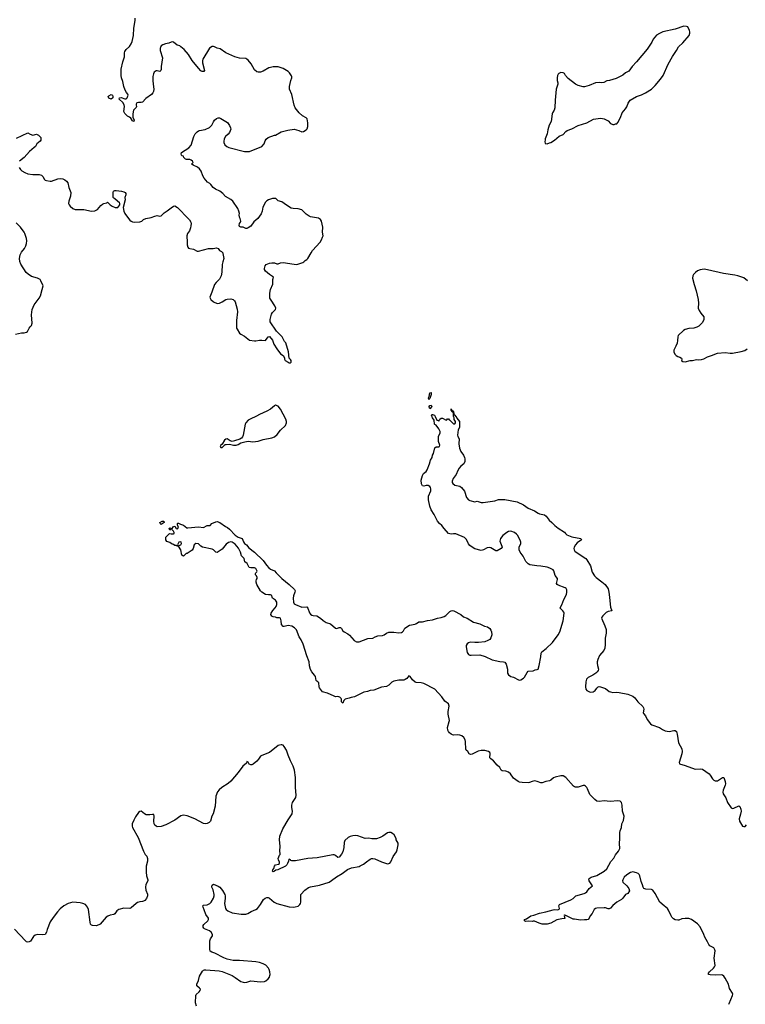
# Model space of a CAD drawing. Header units: inches. Extents: x 1771465 to 1971076, y 472029 to 643563.
# Tile 118 of 127: x 1903639 to 1915296, y 560049 to 575864. Entities that reach past the tile are written whole.
import ezdxf

# ---------------------------------------------------------------- set-up
doc = ezdxf.new("R2010")
doc.units = ezdxf.units.IN
doc.header["$MEASUREMENT"] = 0
for name, color, linetype in [('B9506', 7, 'Continuous'), ('B9507', 7, 'Continuous'), ('B9516', 7, 'Continuous'), ('B9517', 7, 'Continuous')]:
    doc.layers.add(name, color=color, linetype=linetype)

msp = doc.modelspace()

# ---------------------------------------------------------------- linework, layer by layer
at = {"layer": 'B9506', "color": 6}
for points, elevation in [([(1907750, 569675), (1907730, 569664), (1907667, 569610), (1907607, 569574), (1907490, 569522), (1907445, 569495), (1907344, 569450), (1907311, 569430), (1907272, 569390), (1907262, 569370), (1907228, 569192), (1907217, 569163), (1907200, 569140), (1907174, 569126), (1907090, 569099), (1907050, 569091), (1907018, 569098), (1906970, 569130), (1906950, 569126), (1906928, 569110), (1906893, 569047), (1906870, 569029), (1906858, 569010), (1906870, 568991), (1906890, 568995), (1906910, 569007), (1906919, 569021), (1906941, 569039), (1906957, 569043), (1907010, 569048), (1907072, 569030), (1907118, 569030), (1907150, 569041), (1907193, 569067), (1907254, 569086), (1907310, 569092), (1907386, 569086), (1907429, 569090), (1907470, 569097), (1907550, 569123), (1907690, 569146), (1907730, 569166), (1907777, 569203), (1907830, 569272), (1907910, 569348), (1907926, 569390), (1907926, 569410), (1907914, 569450), (1907830, 569609), (1907790, 569655)], 400), ([(1905910, 567757), (1905895, 567770), (1905890, 567790), (1905930, 567811), (1905952, 567810), (1905959, 567790), (1905930, 567764)], 300), ([(1906230, 567475), (1906194, 567470), (1906174, 567430), (1906178, 567418), (1906190, 567414), (1906210, 567422), (1906226, 567430), (1906238, 567450), (1906235, 567470)], 300)]:
    msp.add_lwpolyline(points, close=True, dxfattribs=dict(at, elevation=elevation))
for points, elevation in [([(1910000, 565221), (1909990, 565224), (1909950, 565262), (1909910, 565313), (1909890, 565323), (1909856, 565284), (1909833, 565267), (1909810, 565257), (1909730, 565255), (1909650, 565240), (1909617, 565223), (1909570, 565175), (1909530, 565155), (1909450, 565145), (1909330, 565093), (1909270, 565087), (1909226, 565074), (1909170, 565064), (1909015, 564990), (1908962, 564978), (1908930, 564964), (1908869, 564951), (1908848, 564930), (1908830, 564884), (1908810, 564908), (1908807, 564950), (1908801, 564961), (1908782, 564982), (1908750, 564993), (1908710, 564990), (1908690, 564996), (1908584, 565044), (1908504, 565070), (1908453, 565130), (1908448, 565150), (1908444, 565210), (1908431, 565230), (1908410, 565240), (1908402, 565250), (1908392, 565312), (1908377, 565337), (1908330, 565390), (1908310, 565428), (1908296, 565484), (1908288, 565550), (1908250, 565644), (1908194, 565834), (1908163, 565903), (1908130, 565953), (1908085, 566065), (1908056, 566096), (1908010, 566124), (1907950, 566135), (1907890, 566118), (1907870, 566119), (1907845, 566150), (1907842, 566210), (1907829, 566249), (1907810, 566259), (1907770, 566259), (1907750, 566269), (1907710, 566274), (1907690, 566281), (1907675, 566310), (1907681, 566330), (1907706, 566374), (1907744, 566416), (1907760, 566440), (1907770, 566470), (1907770, 566510), (1907750, 566538), (1907702, 566570), (1907693, 566590), (1907690, 566618), (1907670, 566628), (1907635, 566625), (1907590, 566633), (1907530, 566669), (1907505, 566690), (1907450, 566790), (1907436, 566830), (1907436, 566850), (1907441, 566870), (1907453, 566890), (1907453, 566907), (1907445, 566930), (1907429, 566950), (1907425, 566970), (1907430, 566982), (1907450, 566994), (1907453, 567007), (1907444, 567030), (1907431, 567051), (1907410, 567061), (1907350, 567058), (1907327, 567067), (1907318, 567078), (1907291, 567131), (1907255, 567155), (1907245, 567210), (1907204, 567250), (1907186, 567310), (1907155, 567375), (1907099, 567439), (1907050, 567473), (1907030, 567478), (1906992, 567468), (1906958, 567442), (1906890, 567362), (1906830, 567315), (1906810, 567307), (1906790, 567313), (1906753, 567350), (1906730, 567362), (1906574, 567390), (1906547, 567407), (1906510, 567445), (1906470, 567449), (1906443, 567430), (1906427, 567370), (1906410, 567345), (1906332, 567290), (1906312, 567288), (1906270, 567248), (1906244, 567264), (1906229, 567349), (1906190, 567406), (1906168, 567408), (1906158, 567418), (1906130, 567418), (1906110, 567435), (1906090, 567442), (1906050, 567469), (1906005, 567485), (1905988, 567510), (1905986, 567550), (1906048, 567612), (1906070, 567605), (1906110, 567605), (1906118, 567610), (1906119, 567630), (1906110, 567648), (1906086, 567670), (1906082, 567682), (1906070, 567686), (1906050, 567666), (1906038, 567690), (1906050, 567702), (1906070, 567692), (1906087, 567693), (1906110, 567722), (1906130, 567731), (1906150, 567692), (1906172, 567688), (1906192, 567710), (1906173, 567750), (1906174, 567770), (1906182, 567778), (1906190, 567779), (1906220, 567760), (1906270, 567746), (1906325, 567705), (1906342, 567702), (1906510, 567716), (1906590, 567708), (1906650, 567738), (1906699, 567741), (1906727, 567770), (1906790, 567800), (1906810, 567804), (1906854, 567790), (1906946, 567726), (1906976, 567710), (1907010, 567683), (1907103, 567583), (1907150, 567551), (1907212, 567532), (1907236, 567476), (1907252, 567452), (1907282, 567430), (1907321, 567381), (1907410, 567309), (1907550, 567178), (1907604, 567104), (1907642, 567062), (1907670, 567041), (1907732, 567012), (1907759, 566979), (1907850, 566890), (1907970, 566793), (1908053, 566713), (1908062, 566690), (1908060, 566670), (1908040, 566610), (1908033, 566570), (1908038, 566510), (1908050, 566484), (1908069, 566469), (1908169, 566429), (1908252, 566432), (1908270, 566411), (1908297, 566337), (1908313, 566313), (1908330, 566298), (1908352, 566292), (1908410, 566290), (1908470, 566253), (1908512, 566212), (1908563, 566183), (1908630, 566162), (1908710, 566093), (1908732, 566088), (1908770, 566099), (1908790, 566099), (1908806, 566086), (1908828, 566050), (1908850, 566030), (1908910, 566000), (1908938, 565978), (1909010, 565890), (1909050, 565871), (1909090, 565873), (1909230, 565924), (1909310, 565929), (1909350, 565951), (1909390, 565965), (1909467, 565973), (1909494, 565986), (1909530, 566012), (1909570, 566027), (1909650, 566026), (1909730, 566015), (1909770, 566019), (1909788, 566032), (1909805, 566050), (1909828, 566092), (1909901, 566139), (1909990, 566153), (1910000, 566158)], 300), ([(1906478, 560018), (1906463, 560070), (1906468, 560190), (1906473, 560207), (1906520, 560250), (1906536, 560270), (1906542, 560290), (1906530, 560310), (1906485, 560345), (1906483, 560370), (1906510, 560430), (1906530, 560499), (1906578, 560582), (1906590, 560595), (1906610, 560604), (1906630, 560605), (1906846, 560586), (1906890, 560577), (1907050, 560512), (1907102, 560482), (1907190, 560417), (1907230, 560403), (1907250, 560401), (1907290, 560406), (1907350, 560426), (1907510, 560410), (1907570, 560417), (1907593, 560427), (1907630, 560458), (1907650, 560485), (1907659, 560510), (1907662, 560530), (1907657, 560570), (1907645, 560610), (1907634, 560630), (1907595, 560675), (1907550, 560699), (1907490, 560719), (1907430, 560730), (1907170, 560753), (1907070, 560754), (1906973, 560773), (1906916, 560796), (1906775, 560870), (1906725, 560885), (1906701, 560901), (1906692, 560932), (1906693, 561070), (1906702, 561098), (1906735, 561150), (1906737, 561170), (1906717, 561210), (1906687, 561230), (1906610, 561262), (1906599, 561270), (1906585, 561290), (1906587, 561313), (1906599, 561330), (1906661, 561390), (1906673, 561410), (1906674, 561430), (1906630, 561490), (1906605, 561565), (1906584, 561610), (1906581, 561630), (1906590, 561641), (1906651, 561649), (1906692, 561668), (1906713, 561690), (1906750, 561755), (1906762, 561790), (1906763, 561810), (1906745, 561885), (1906723, 561930), (1906723, 561950), (1906730, 561965), (1906750, 561979), (1906830, 561944), (1906852, 561930), (1906897, 561877), (1906932, 561812), (1906938, 561790), (1906939, 561750), (1906928, 561670), (1906945, 561590), (1906958, 561570), (1906983, 561550), (1907050, 561520), (1907195, 561495), (1907270, 561497), (1907305, 561510), (1907359, 561541), (1907430, 561570), (1907458, 561590), (1907510, 561654), (1907553, 561730), (1907585, 561755), (1907610, 561763), (1907630, 561762), (1907652, 561752), (1907729, 561689), (1907770, 561669), (1907970, 561614), (1908030, 561609), (1908066, 561614), (1908110, 561626), (1908139, 561650), (1908150, 561670), (1908154, 561690), (1908157, 561810), (1908218, 561882), (1908276, 561924), (1908310, 561935), (1908456, 561964), (1908610, 562012), (1908650, 562035), (1908730, 562098), (1908821, 562150), (1908905, 562215), (1908970, 562242), (1909090, 562264), (1909110, 562271), (1909160, 562300), (1909210, 562340), (1909270, 562381), (1909290, 562390), (1909310, 562393), (1909345, 562385), (1909450, 562336), (1909530, 562310), (1909553, 562307), (1909585, 562315), (1909603, 562337), (1909639, 562421), (1909690, 562500), (1909704, 562530), (1909719, 562610), (1909717, 562637), (1909688, 562690), (1909685, 562710), (1909653, 562773), (1909630, 562795), (1909602, 562810), (1909570, 562811), (1909550, 562804), (1909470, 562750), (1909430, 562728), (1909370, 562708), (1909294, 562706), (1909250, 562717), (1909190, 562713), (1909070, 562755), (1909030, 562759), (1908990, 562755), (1908950, 562745), (1908915, 562730), (1908861, 562679), (1908851, 562649), (1908846, 562570), (1908830, 562499), (1908810, 562460), (1908770, 562412), (1908750, 562407), (1908710, 562438), (1908690, 562448), (1908668, 562448), (1908417, 562403), (1908267, 562393), (1908070, 562353), (1908012, 562352), (1907997, 562357), (1907989, 562370), (1907970, 562379), (1907964, 562376), (1907959, 562350), (1907942, 562310), (1907930, 562290), (1907910, 562270), (1907785, 562210), (1907756, 562204), (1907730, 562187), (1907710, 562179), (1907703, 562183), (1907699, 562190), (1907706, 562210), (1907723, 562230), (1907732, 562270), (1907749, 562290), (1907798, 562302), (1907813, 562310), (1907813, 562330), (1907794, 562370), (1907791, 562390), (1907810, 562443), (1907825, 562455), (1907826, 562470), (1907819, 562510), (1907826, 562590), (1907810, 562690), (1907818, 562750), (1907868, 562870), (1907950, 563010), (1908015, 563110), (1908023, 563150), (1908011, 563211), (1908011, 563250), (1908024, 563290), (1908074, 563370), (1908082, 563410), (1908069, 563530), (1908071, 563690), (1908052, 563810), (1908034, 563874), (1907990, 563959), (1907950, 564053), (1907924, 564130), (1907890, 564189), (1907870, 564210), (1907850, 564218), (1907837, 564217), (1907810, 564214), (1907790, 564205), (1907650, 564092), (1907530, 564048), (1907510, 564036), (1907476, 563984), (1907450, 563953), (1907390, 563908), (1907370, 563898), (1907350, 563897), (1907327, 563907), (1907310, 563939), (1907290, 563949), (1907280, 563920), (1907225, 563875), (1907148, 563770), (1907030, 563631), (1906986, 563594), (1906888, 563532), (1906846, 563494), (1906819, 563461), (1906790, 563390), (1906780, 563230), (1906749, 563111), (1906728, 563070), (1906703, 562990), (1906684, 562970), (1906650, 562951), (1906630, 562947), (1906590, 562955), (1906450, 563030), (1906330, 563076), (1906270, 563086), (1906225, 563075), (1906130, 563007), (1905988, 562932), (1905910, 562906), (1905850, 562902), (1905829, 562910), (1905810, 562927), (1905800, 562950), (1905796, 562990), (1905801, 563070), (1905796, 563096), (1905770, 563098), (1905730, 563090), (1905670, 563095), (1905646, 563106), (1905590, 563149), (1905570, 563146), (1905548, 563132), (1905499, 563061), (1905470, 563009), (1905448, 562950), (1905446, 562910), (1905450, 562890), (1905540, 562730), (1905627, 562507), (1905657, 562457), (1905679, 562430), (1905692, 562392), (1905691, 562350), (1905673, 562270), (1905670, 562170), (1905674, 562110), (1905695, 562050), (1905695, 562030), (1905665, 561975), (1905658, 561930), (1905664, 561884), (1905690, 561819), (1905692, 561790), (1905678, 561750), (1905650, 561718), (1905630, 561705), (1905610, 561699), (1905570, 561697), (1905530, 561683), (1905509, 561670), (1905430, 561598), (1905411, 561590), (1905310, 561591), (1905230, 561570), (1905201, 561550), (1905170, 561503), (1905153, 561490), (1905090, 561481), (1905054, 561466), (1905030, 561451), (1904930, 561336), (1904910, 561323), (1904870, 561310), (1904810, 561314), (1904790, 561322), (1904778, 561338), (1904769, 561369), (1904747, 561570), (1904730, 561611), (1904694, 561650), (1904654, 561670), (1904610, 561681), (1904490, 561687), (1904418, 561670), (1904348, 561632), (1904290, 561584), (1904245, 561535), (1904175, 561445), (1904129, 561371), (1904082, 561250), (1904070, 561209), (1904050, 561172), (1904010, 561164), (1903930, 561170), (1903890, 561159), (1903861, 561139), (1903810, 561065), (1903790, 561050), (1903770, 561045), (1903750, 561051), (1903730, 561066), (1903556, 561256)], 400)]:
    msp.add_lwpolyline(points, dxfattribs=dict(at, elevation=elevation))
at = {"layer": 'B9507', "color": 6, "elevation": 400}
for points in [[(1903628, 573490), (1903650, 573456), (1903675, 573435), (1903719, 573410), (1903770, 573389), (1903850, 573376), (1903950, 573380), (1903987, 573367), (1904010, 573344), (1904039, 573299), (1904049, 573289), (1904070, 573280), (1904130, 573272), (1904150, 573273), (1904252, 573308), (1904290, 573315), (1904330, 573309), (1904363, 573290), (1904389, 573269), (1904410, 573245), (1904428, 573170), (1904459, 573090), (1904457, 573030), (1904427, 572950), (1904425, 572910), (1904433, 572890), (1904448, 572870), (1904490, 572830), (1904530, 572816), (1904550, 572814), (1904610, 572818), (1904670, 572814), (1904790, 572788), (1904847, 572793), (1904890, 572813), (1904942, 572878), (1904970, 572902), (1904990, 572913), (1905037, 572923), (1905050, 572934), (1905090, 572890), (1905125, 572870), (1905171, 572849), (1905194, 572846), (1905218, 572850), (1905249, 572890), (1905249, 572910), (1905243, 572923), (1905208, 572950), (1905170, 572988), (1905150, 572998), (1905142, 573010), (1905139, 573030), (1905138, 573090), (1905146, 573110), (1905170, 573120), (1905190, 573121), (1905272, 573110), (1905310, 573102), (1905333, 573090), (1905343, 573070), (1905342, 573050), (1905330, 573010), (1905334, 572970), (1905302, 572850), (1905313, 572790), (1905330, 572754), (1905370, 572691), (1905410, 572643), (1905430, 572627), (1905450, 572619), (1905490, 572614), (1905570, 572617), (1905602, 572630), (1905630, 572654), (1905668, 572672), (1905750, 572688), (1905811, 572711), (1905850, 572717), (1905890, 572711), (1905910, 572716), (1905959, 572761), (1906010, 572793), (1906070, 572844), (1906110, 572870), (1906130, 572872), (1906172, 572850), (1906233, 572790), (1906290, 572722), (1906367, 572647), (1906389, 572610), (1906392, 572590), (1906389, 572551), (1906381, 572519), (1906365, 572475), (1906336, 572430), (1906324, 572390), (1906331, 572290), (1906327, 572250), (1906339, 572210), (1906350, 572196), (1906370, 572187), (1906430, 572176), (1906490, 572147), (1906510, 572144), (1906670, 572190), (1906749, 572191), (1906798, 572198), (1906827, 572187), (1906850, 572158), (1906880, 572140), (1906900, 572120), (1906905, 572110), (1906916, 572030), (1906905, 571975), (1906889, 571930), (1906885, 571810), (1906875, 571750), (1906850, 571696), (1906795, 571645), (1906770, 571609), (1906728, 571490), (1906694, 571410), (1906697, 571390), (1906710, 571371), (1906750, 571331), (1906810, 571308), (1906850, 571313), (1906890, 571331), (1906950, 571368), (1906970, 571374), (1907030, 571379), (1907070, 571369), (1907090, 571348), (1907100, 571330), (1907134, 571214), (1907139, 571170), (1907123, 571030), (1907124, 570910), (1907131, 570891), (1907170, 570831), (1907191, 570811), (1907250, 570779), (1907330, 570719), (1907410, 570704), (1907430, 570704), (1907490, 570719), (1907530, 570719), (1907590, 570711), (1907630, 570772), (1907650, 570778), (1907699, 570719), (1907723, 570650), (1907770, 570578), (1907830, 570498), (1907872, 570470), (1907892, 570432), (1907892, 570410), (1907905, 570390), (1907950, 570362), (1907970, 570354), (1907990, 570354), (1907998, 570362), (1907998, 570390), (1907990, 570406), (1907968, 570428), (1907959, 570530), (1907913, 570673), (1907895, 570695), (1907855, 570770), (1907762, 570862), (1907664, 571010), (1907664, 571050), (1907686, 571134), (1907700, 571160), (1907746, 571210), (1907752, 571230), (1907740, 571270), (1907677, 571357), (1907659, 571390), (1907655, 571410), (1907657, 571470), (1907668, 571530), (1907706, 571614), (1907707, 571690), (1907714, 571730), (1907702, 571742), (1907653, 571770), (1907590, 571823), (1907574, 571850), (1907572, 571870), (1907585, 571910), (1907600, 571930), (1907650, 571953), (1907690, 571959), (1907730, 571958), (1907770, 571942), (1907790, 571945), (1907830, 571961), (1907870, 571966), (1908050, 571935), (1908090, 571933), (1908190, 571965), (1908205, 571975), (1908225, 571995), (1908250, 572010), (1908270, 572031), (1908319, 572121), (1908344, 572156), (1908465, 572290), (1908489, 572330), (1908506, 572370), (1908512, 572390), (1908503, 572450), (1908509, 572530), (1908486, 572630), (1908470, 572655), (1908437, 572677), (1908310, 572698), (1908287, 572707), (1908241, 572741), (1908190, 572796), (1908170, 572810), (1908110, 572825), (1908030, 572830), (1907998, 572838), (1907924, 572884), (1907850, 572941), (1907793, 572953), (1907753, 572990), (1907730, 572995), (1907698, 572990), (1907636, 572970), (1907607, 572953), (1907587, 572933), (1907546, 572854), (1907536, 572790), (1907516, 572744), (1907462, 572670), (1907403, 572617), (1907350, 572548), (1907310, 572520), (1907290, 572513), (1907270, 572512), (1907230, 572534), (1907190, 572534), (1907170, 572544), (1907164, 572556), (1907169, 572591), (1907184, 572610), (1907189, 572630), (1907183, 572670), (1907172, 572692), (1907166, 572730), (1907169, 572751), (1907161, 572790), (1907144, 572830), (1907064, 572950), (1907030, 572978), (1906943, 573023), (1906902, 573070), (1906855, 573110), (1906783, 573143), (1906748, 573168), (1906710, 573215), (1906692, 573232), (1906655, 573255), (1906600, 573320), (1906579, 573359), (1906552, 573432), (1906530, 573470), (1906497, 573497), (1906424, 573530), (1906406, 573546), (1906404, 573550), (1906424, 573570), (1906417, 573590), (1906396, 573610), (1906370, 573621), (1906317, 573617), (1906302, 573622), (1906278, 573650), (1906270, 573673), (1906250, 573679), (1906241, 573690), (1906233, 573710), (1906237, 573730), (1906354, 573806), (1906395, 573850), (1906435, 573990), (1906460, 574030), (1906490, 574064), (1906510, 574078), (1906530, 574084), (1906621, 574099), (1906690, 574131), (1906725, 574170), (1906750, 574226), (1906768, 574252), (1906801, 574279), (1906830, 574290), (1906850, 574289), (1906870, 574279), (1906975, 574215), (1907010, 574166), (1907028, 574130), (1907030, 574108), (1907008, 574052), (1906990, 574024), (1906947, 573990), (1906925, 573950), (1906916, 573910), (1906917, 573890), (1906937, 573857), (1906967, 573827), (1906998, 573810), (1907250, 573748), (1907333, 573747), (1907530, 573827), (1907567, 573870), (1907582, 573918), (1907597, 573943), (1907628, 573972), (1907730, 574008), (1907750, 574011), (1907839, 574061), (1907949, 574091), (1908050, 574105), (1908124, 574084), (1908170, 574064), (1908198, 574070), (1908243, 574097), (1908255, 574110), (1908269, 574151), (1908269, 574210), (1908258, 574270), (1908241, 574290), (1908182, 574322), (1908126, 574366), (1908063, 574450), (1908050, 574489), (1908010, 574664), (1907972, 574750), (1907971, 574790), (1907994, 574886), (1908010, 574930), (1908010, 574950), (1908004, 574964), (1907975, 575010), (1907950, 575033), (1907870, 575079), (1907790, 575105), (1907710, 575107), (1907670, 575099), (1907641, 575090), (1907550, 575037), (1907510, 575020), (1907470, 575019), (1907450, 575025), (1907410, 575059), (1907355, 575155), (1907310, 575215), (1907290, 575231), (1907270, 575240), (1907170, 575248), (1907093, 575270), (1906953, 575333), (1906857, 575397), (1906810, 575407), (1906770, 575427), (1906750, 575432), (1906730, 575432), (1906690, 575406), (1906580, 575230), (1906574, 575210), (1906576, 575170), (1906608, 575050), (1906598, 575030), (1906570, 575030), (1906550, 575041), (1906510, 575084), (1906410, 575211), (1906350, 575303), (1906283, 575383), (1906230, 575430), (1906210, 575442), (1906170, 575454), (1906110, 575502), (1906090, 575509), (1906074, 575506), (1906033, 575487), (1905983, 575477), (1905939, 575461), (1905914, 575446), (1905900, 575420), (1905895, 575405), (1905897, 575370), (1905934, 575250), (1905912, 575110), (1905910, 575066), (1905906, 575050), (1905890, 575034), (1905850, 575045), (1905830, 575045), (1905801, 575019), (1905786, 574994), (1905779, 574950), (1905779, 574890), (1905783, 574830), (1905796, 574750), (1905786, 574710), (1905776, 574690), (1905756, 574664), (1905664, 574596), (1905610, 574542), (1905590, 574535), (1905570, 574533), (1905550, 574537), (1905522, 574530), (1905512, 574508), (1905511, 574490), (1905518, 574470), (1905512, 574452), (1905467, 574410), (1905454, 574350), (1905459, 574299), (1905476, 574250), (1905474, 574230), (1905450, 574241), (1905423, 574283), (1905401, 574301), (1905370, 574316), (1905330, 574357), (1905314, 574390), (1905321, 574470), (1905316, 574496), (1905294, 574534), (1905239, 574590), (1905242, 574610), (1905270, 574617), (1905330, 574591), (1905350, 574592), (1905368, 574610), (1905382, 574650), (1905374, 574670), (1905354, 574694), (1905332, 574730), (1905310, 574790), (1905297, 574870), (1905276, 574930), (1905268, 574968), (1905270, 575070), (1905298, 575190), (1905322, 575270), (1905323, 575330), (1905330, 575355), (1905350, 575387), (1905404, 575436), (1905430, 575475), (1905444, 575516), (1905466, 575610), (1905472, 575730), (1905494, 575850), (1905492, 575890)], [(1903590, 573962), (1903770, 574046), (1903805, 574025), (1903850, 574010), (1903910, 574025), (1903940, 574010), (1903962, 573990), (1903977, 573970), (1903981, 573950), (1903976, 573930), (1903966, 573914), (1903915, 573870), (1903893, 573830), (1903873, 573810), (1903795, 573745), (1903710, 573651), (1903637, 573590)], [(1903570, 570814), (1903670, 570835), (1903710, 570834), (1903750, 570843), (1903766, 570854), (1903789, 570910), (1903807, 570933), (1903829, 570950), (1903839, 570990), (1903826, 571126), (1903841, 571210), (1903874, 571286), (1903950, 571390), (1903971, 571430), (1904002, 571530), (1904016, 571590), (1903981, 571670), (1903966, 571690), (1903925, 571710), (1903830, 571741), (1903775, 571775), (1903742, 571802), (1903658, 571938), (1903640, 571980), (1903634, 572030), (1903645, 572090), (1903668, 572132), (1903716, 572190), (1903738, 572230), (1903750, 572270), (1903752, 572310), (1903747, 572350), (1903722, 572430), (1903711, 572450), (1903650, 572532), (1903580, 572600)]]:
    msp.add_lwpolyline(points, dxfattribs=at)
msp.add_lwpolyline([(1905110, 574589), (1905070, 574606), (1905058, 574630), (1905070, 574642), (1905110, 574662), (1905130, 574654), (1905134, 574630), (1905133, 574607)], close=True, dxfattribs=at)
at = {"layer": 'B9516', "color": 6, "elevation": 300}
for points in [[(1910210, 569762), (1910206, 569790), (1910215, 569810), (1910229, 569870), (1910250, 569874), (1910250, 569846), (1910230, 569778)], [(1910230, 569615), (1910223, 569623), (1910219, 569650), (1910230, 569670), (1910250, 569671), (1910261, 569650)]]:
    msp.add_lwpolyline(points, close=True, dxfattribs=at)
for points in [[(1910000, 566158), (1910015, 566165), (1910050, 566190), (1910110, 566192), (1910190, 566212), (1910270, 566223), (1910350, 566249), (1910410, 566262), (1910460, 566280), (1910486, 566294), (1910550, 566357), (1910570, 566370), (1910590, 566375), (1910613, 566370), (1910724, 566310), (1910770, 566275), (1910830, 566254), (1910930, 566189), (1911030, 566158), (1911105, 566125), (1911155, 566110), (1911190, 566084), (1911210, 566057), (1911221, 566030), (1911223, 565983), (1911210, 565933), (1911191, 565909), (1911161, 565890), (1911110, 565873), (1911010, 565861), (1910950, 565859), (1910876, 565864), (1910850, 565856), (1910830, 565841), (1910811, 565810), (1910810, 565790), (1910830, 565702), (1910848, 565668), (1910870, 565658), (1910890, 565656), (1911030, 565663), (1911115, 565635), (1911230, 565580), (1911350, 565554), (1911410, 565550), (1911430, 565544), (1911443, 565530), (1911453, 565510), (1911474, 565430), (1911475, 565370), (1911490, 565341), (1911530, 565313), (1911570, 565302), (1911650, 565260), (1911670, 565257), (1911690, 565262), (1911730, 565285), (1911750, 565304), (1911790, 565379), (1911810, 565402), (1911890, 565407), (1911919, 565421), (1911950, 565425), (1911967, 565433), (1911984, 565490), (1912010, 565630), (1912016, 565690), (1912026, 565710), (1912097, 565763), (1912197, 565863), (1912290, 565985), (1912316, 566030), (1912368, 566210), (1912388, 566330), (1912381, 566350), (1912365, 566370), (1912324, 566410), (1912326, 566430), (1912350, 566464), (1912378, 566550), (1912424, 566630), (1912431, 566670), (1912427, 566707), (1912416, 566730), (1912401, 566741), (1912290, 566782), (1912273, 566793), (1912263, 566810), (1912280, 566870), (1912277, 566890), (1912239, 566939), (1912222, 567010), (1912207, 567030), (1912157, 567057), (1912110, 567073), (1912010, 567087), (1911949, 567091), (1911834, 567110), (1911810, 567123), (1911770, 567161), (1911726, 567246), (1911677, 567310), (1911662, 567350), (1911662, 567390), (1911687, 567450), (1911691, 567470), (1911686, 567490), (1911640, 567580), (1911621, 567601), (1911586, 567626), (1911530, 567647), (1911490, 567645), (1911462, 567630), (1911399, 567581), (1911362, 567530), (1911353, 567490), (1911361, 567461), (1911387, 567410), (1911388, 567390), (1911371, 567370), (1911310, 567334), (1911290, 567334), (1911210, 567380), (1911190, 567386), (1911150, 567379), (1911090, 567350), (1911050, 567340), (1910950, 567366), (1910890, 567401), (1910870, 567418), (1910850, 567445), (1910817, 567517), (1910785, 567545), (1910645, 567605), (1910610, 567608), (1910570, 567602), (1910530, 567613), (1910456, 567690), (1910420, 567740), (1910384, 567770), (1910350, 567810), (1910298, 567918), (1910250, 567994), (1910227, 568050), (1910204, 568150), (1910208, 568210), (1910242, 568298), (1910243, 568330), (1910239, 568350), (1910227, 568367), (1910202, 568382), (1910170, 568382), (1910130, 568372), (1910110, 568379), (1910093, 568410), (1910089, 568470), (1910110, 568543), (1910126, 568574), (1910170, 568606), (1910185, 568635), (1910223, 568730), (1910237, 568790), (1910266, 568834), (1910270, 568872), (1910285, 568895), (1910310, 568985), (1910330, 569003), (1910370, 569001), (1910382, 569010), (1910389, 569030), (1910367, 569090), (1910369, 569149), (1910365, 569170), (1910394, 569230), (1910393, 569250), (1910374, 569294), (1910330, 569350), (1910310, 569361), (1910305, 569370), (1910295, 569430), (1910268, 569470), (1910253, 569510), (1910258, 569522), (1910270, 569524), (1910301, 569510), (1910316, 569490), (1910342, 569430), (1910364, 569424), (1910370, 569414), (1910386, 569450), (1910410, 569462), (1910430, 569462), (1910490, 569434), (1910502, 569438), (1910510, 569454), (1910530, 569454), (1910538, 569438), (1910550, 569434), (1910610, 569374), (1910630, 569374), (1910638, 569390), (1910638, 569410), (1910620, 569440), (1910618, 569470), (1910609, 569489), (1910607, 569547), (1910598, 569558), (1910590, 569558), (1910582, 569570), (1910582, 569582), (1910569, 569589), (1910570, 569612), (1910574, 569594), (1910590, 569592), (1910598, 569578), (1910610, 569571), (1910612, 569532), (1910618, 569518), (1910630, 569514), (1910638, 569498), (1910650, 569491), (1910662, 569462), (1910706, 569410), (1910705, 569315), (1910685, 569275), (1910671, 569190), (1910675, 569170), (1910699, 569130), (1910693, 569050), (1910704, 568984), (1910726, 568926), (1910770, 568868), (1910787, 568830), (1910791, 568810), (1910788, 568770), (1910774, 568730), (1910727, 568693), (1910700, 568660), (1910676, 568624), (1910650, 568557), (1910605, 568495), (1910587, 568450), (1910587, 568430), (1910595, 568415), (1910630, 568390), (1910707, 568370), (1910737, 568350), (1910782, 568290), (1910819, 568190), (1910850, 568153), (1910870, 568140), (1910950, 568122), (1910990, 568131), (1911050, 568109), (1911087, 568107), (1911270, 568136), (1911330, 568155), (1911430, 568159), (1911630, 568118), (1911730, 568073), (1911810, 568020), (1911910, 567973), (1911970, 567936), (1911990, 567928), (1912070, 567910), (1912094, 567890), (1912146, 567826), (1912190, 567789), (1912238, 567738), (1912290, 567698), (1912390, 567633), (1912407, 567610), (1912431, 567590), (1912510, 567556), (1912655, 567530), (1912664, 567510), (1912596, 567464), (1912567, 567430), (1912547, 567390), (1912543, 567370), (1912547, 567347), (1912557, 567330), (1912608, 567288), (1912732, 567210), (1912750, 567189), (1912811, 567091), (1912838, 566990), (1912874, 566930), (1912902, 566902), (1912990, 566836), (1913043, 566790), (1913090, 566721), (1913104, 566670), (1913115, 566590), (1913117, 566530), (1913128, 566428), (1913152, 566370), (1913090, 566358), (1913058, 566342), (1913007, 566290), (1912991, 566270), (1912983, 566250), (1913039, 566130), (1913058, 566070), (1913059, 566010), (1913046, 565930), (1913046, 565830), (1913039, 565770), (1913021, 565730), (1912954, 565650), (1912928, 565588), (1912918, 565550), (1912918, 565530), (1912921, 565490), (1912936, 565430), (1912931, 565410), (1912917, 565390), (1912895, 565370), (1912845, 565335), (1912770, 565299), (1912745, 565270), (1912733, 565230), (1912729, 565149), (1912736, 565110), (1912749, 565090), (1912791, 565069), (1912815, 565065), (1912852, 565068), (1912885, 565090), (1912910, 565127), (1912930, 565148), (1912950, 565152), (1912970, 565150), (1913050, 565120), (1913110, 565076), (1913130, 565067), (1913170, 565058), (1913230, 565063), (1913270, 565060), (1913410, 565030), (1913490, 564996), (1913519, 564970), (1913569, 564909), (1913651, 564830), (1913662, 564810), (1913664, 564790), (1913653, 564730), (1913658, 564718), (1913690, 564684), (1913721, 564621), (1913772, 564552), (1913796, 564536), (1913915, 564495), (1913963, 564463), (1914010, 564442), (1914070, 564433), (1914150, 564448), (1914170, 564445), (1914189, 564429), (1914200, 564390), (1914225, 564250), (1914274, 564150), (1914283, 564110), (1914276, 564070), (1914231, 563931), (1914241, 563910), (1914330, 563884), (1914490, 563824), (1914570, 563829), (1914610, 563825), (1914715, 563750), (1914733, 563730), (1914766, 563670), (1914788, 563650), (1914810, 563640), (1914830, 563636), (1914850, 563641), (1914930, 563690), (1914950, 563690), (1914974, 563630), (1914979, 563590), (1914974, 563570), (1914940, 563490), (1914936, 563456), (1914942, 563430), (1914983, 563363), (1915010, 563290), (1915070, 563207), (1915090, 563196), (1915110, 563197), (1915190, 563238), (1915210, 563225), (1915224, 563184), (1915227, 563150), (1915219, 563101), (1915198, 563030), (1915202, 562990), (1915250, 562911), (1915270, 562904), (1915293, 562907), (1915316, 562930)], [(1915030, 560049), (1915038, 560062), (1915089, 560190), (1915093, 560210), (1915088, 560230), (1915043, 560303), (1915027, 560370), (1914974, 560470), (1914950, 560501), (1914930, 560515), (1914910, 560521), (1914810, 560516), (1914730, 560521), (1914704, 560530), (1914705, 560550), (1914719, 560570), (1914787, 560630), (1914802, 560650), (1914809, 560670), (1914798, 560790), (1914809, 560909), (1914806, 560926), (1914790, 560954), (1914770, 560968), (1914728, 560988), (1914709, 561009), (1914690, 561050), (1914645, 561125), (1914629, 561170), (1914570, 561295), (1914530, 561344), (1914430, 561412), (1914390, 561427), (1914330, 561429), (1914277, 561423), (1914230, 561400), (1914210, 561398), (1914170, 561407), (1914143, 561423), (1914116, 561450), (1914103, 561470), (1914062, 561562), (1914046, 561586), (1913990, 561629), (1913925, 561690), (1913850, 561830), (1913810, 561883), (1913790, 561894), (1913696, 561896), (1913668, 561908), (1913653, 561933), (1913644, 561970), (1913622, 562022), (1913602, 562110), (1913592, 562132), (1913574, 562150), (1913550, 562163), (1913490, 562177), (1913450, 562165), (1913390, 562128), (1913352, 562090), (1913327, 562047), (1913324, 562030), (1913330, 562010), (1913391, 561950), (1913423, 561910), (1913433, 561870), (1913410, 561830), (1913370, 561812), (1913327, 561753), (1913306, 561734), (1913233, 561690), (1913165, 561635), (1913130, 561595), (1913110, 561581), (1913090, 561583), (1913050, 561598), (1913030, 561601), (1912910, 561593), (1912890, 561587), (1912866, 561570), (1912833, 561507), (1912803, 561470), (1912788, 561430), (1912770, 561410), (1912750, 561404), (1912710, 561407), (1912650, 561401), (1912550, 561414), (1912530, 561419), (1912410, 561478), (1912398, 561478), (1912390, 561486), (1912388, 561472), (1912398, 561430), (1912395, 561425), (1912350, 561422), (1912270, 561407), (1912170, 561351), (1912110, 561335), (1912030, 561337), (1911983, 561350), (1911910, 561383), (1911890, 561384), (1911870, 561377), (1911810, 561382), (1911770, 561379), (1911750, 561389), (1911746, 561410), (1911780, 561420), (1911850, 561471), (1911899, 561481), (1911990, 561515), (1912090, 561535), (1912210, 561569), (1912230, 561573), (1912272, 561568), (1912297, 561570), (1912305, 561575), (1912311, 561589), (1912298, 561630), (1912310, 561650), (1912494, 561726), (1912530, 561750), (1912572, 561790), (1912709, 561831), (1912730, 561841), (1912750, 561858), (1912790, 561908), (1912839, 561950), (1912832, 561970), (1912788, 562030), (1912780, 562050), (1912787, 562070), (1912820, 562090), (1912910, 562117), (1913030, 562186), (1913073, 562227), (1913138, 562342), (1913182, 562398), (1913208, 562452), (1913257, 562510), (1913278, 562550), (1913275, 562630), (1913280, 562710), (1913278, 562810), (1913284, 562836), (1913305, 562890), (1913313, 562950), (1913338, 563002), (1913348, 563070), (1913324, 563150), (1913320, 563250), (1913305, 563290), (1913283, 563310), (1913250, 563318), (1913124, 563304), (1913030, 563316), (1912950, 563308), (1912910, 563313), (1912877, 563337), (1912800, 563420), (1912762, 563510), (1912750, 563533), (1912730, 563555), (1912710, 563564), (1912690, 563564), (1912610, 563536), (1912570, 563535), (1912550, 563542), (1912534, 563554), (1912410, 563691), (1912370, 563717), (1912330, 563718), (1912242, 563698), (1912215, 563685), (1912170, 563651), (1912150, 563641), (1912090, 563629), (1912030, 563604), (1912010, 563604), (1911950, 563627), (1911910, 563636), (1911870, 563630), (1911830, 563611), (1911810, 563606), (1911710, 563612), (1911670, 563619), (1911645, 563630), (1911570, 563681), (1911521, 563750), (1911490, 563777), (1911450, 563796), (1911390, 563801), (1911376, 563810), (1911354, 563850), (1911308, 563888), (1911250, 563960), (1911210, 563991), (1911193, 564010), (1911196, 564076), (1911191, 564091), (1911170, 564107), (1911110, 564125), (1911050, 564127), (1911003, 564117), (1910907, 564067), (1910883, 564063), (1910860, 564070), (1910840, 564110), (1910811, 564131), (1910804, 564144), (1910803, 564270), (1910796, 564296), (1910773, 564333), (1910740, 564360), (1910710, 564373), (1910670, 564377), (1910610, 564372), (1910590, 564377), (1910570, 564387), (1910541, 564410), (1910525, 564430), (1910517, 564450), (1910513, 564493), (1910539, 564590), (1910541, 564610), (1910520, 564710), (1910522, 564750), (1910536, 564836), (1910530, 564874), (1910470, 564916), (1910421, 564990), (1910307, 565110), (1910130, 565203), (1910090, 565213), (1910010, 565218), (1910000, 565221)]]:
    msp.add_lwpolyline(points, dxfattribs=at)
at = {"layer": 'B9517', "color": 6, "elevation": 400}
msp.add_lwpolyline([(1914310, 575758), (1914170, 575710), (1913971, 575670), (1913915, 575645), (1913870, 575616), (1913816, 575550), (1913794, 575506), (1913721, 575390), (1913550, 575189), (1913476, 575110), (1913423, 575037), (1913370, 575009), (1913328, 574972), (1913219, 574921), (1913113, 574887), (1913070, 574882), (1913025, 574855), (1912990, 574852), (1912950, 574858), (1912890, 574850), (1912790, 574810), (1912710, 574785), (1912690, 574785), (1912610, 574805), (1912570, 574830), (1912450, 574922), (1912407, 574967), (1912390, 574999), (1912372, 575012), (1912330, 575016), (1912299, 575001), (1912288, 574992), (1912277, 574970), (1912271, 574931), (1912271, 574890), (1912285, 574850), (1912285, 574830), (1912259, 574750), (1912251, 574690), (1912239, 574570), (1912238, 574450), (1912227, 574410), (1912199, 574370), (1912191, 574350), (1912175, 574230), (1912147, 574170), (1912123, 574097), (1912111, 574030), (1912078, 573950), (1912082, 573930), (1912074, 573910), (1912078, 573878), (1912110, 573872), (1912150, 573886), (1912170, 573891), (1912230, 573931), (1912307, 573993), (1912370, 574022), (1912413, 574070), (1912434, 574086), (1912508, 574112), (1912610, 574163), (1912750, 574208), (1912855, 574265), (1912930, 574280), (1912970, 574283), (1912999, 574279), (1913030, 574270), (1913090, 574239), (1913130, 574198), (1913170, 574182), (1913190, 574182), (1913208, 574192), (1913230, 574194), (1913250, 574214), (1913289, 574291), (1913319, 574370), (1913370, 574431), (1913390, 574465), (1913416, 574524), (1913448, 574572), (1913550, 574633), (1913630, 574657), (1913690, 574687), (1913789, 574750), (1913849, 574810), (1913933, 574907), (1913977, 574970), (1914058, 575150), (1914126, 575274), (1914189, 575370), (1914221, 575430), (1914290, 575493), (1914392, 575610), (1914406, 575650), (1914406, 575670), (1914401, 575690), (1914373, 575750), (1914350, 575757)], close=True, dxfattribs=at)
msp.add_lwpolyline([(1915330, 571670), (1915270, 571716), (1915174, 571750), (1915130, 571762), (1914948, 571788), (1914690, 571849), (1914637, 571857), (1914571, 571849), (1914530, 571833), (1914495, 571805), (1914466, 571770), (1914451, 571749), (1914448, 571710), (1914474, 571610), (1914507, 571507), (1914537, 571370), (1914545, 571310), (1914541, 571230), (1914554, 571194), (1914579, 571150), (1914630, 571090), (1914632, 571050), (1914610, 570999), (1914550, 570941), (1914517, 570923), (1914470, 570910), (1914390, 570903), (1914330, 570887), (1914301, 570870), (1914216, 570790), (1914210, 570770), (1914208, 570710), (1914200, 570670), (1914182, 570618), (1914150, 570555), (1914148, 570530), (1914164, 570490), (1914183, 570470), (1914210, 570455), (1914245, 570445), (1914271, 570430), (1914278, 570410), (1914271, 570390), (1914290, 570376), (1914330, 570371), (1914410, 570391), (1914450, 570391), (1914510, 570407), (1914550, 570402), (1914590, 570404), (1914630, 570417), (1914690, 570448), (1914750, 570472), (1914850, 570506), (1914970, 570517), (1915050, 570506), (1915090, 570508), (1915227, 570533), (1915287, 570553), (1915325, 570575)], dxfattribs=at)

doc.saveas('drawing.dxf')
